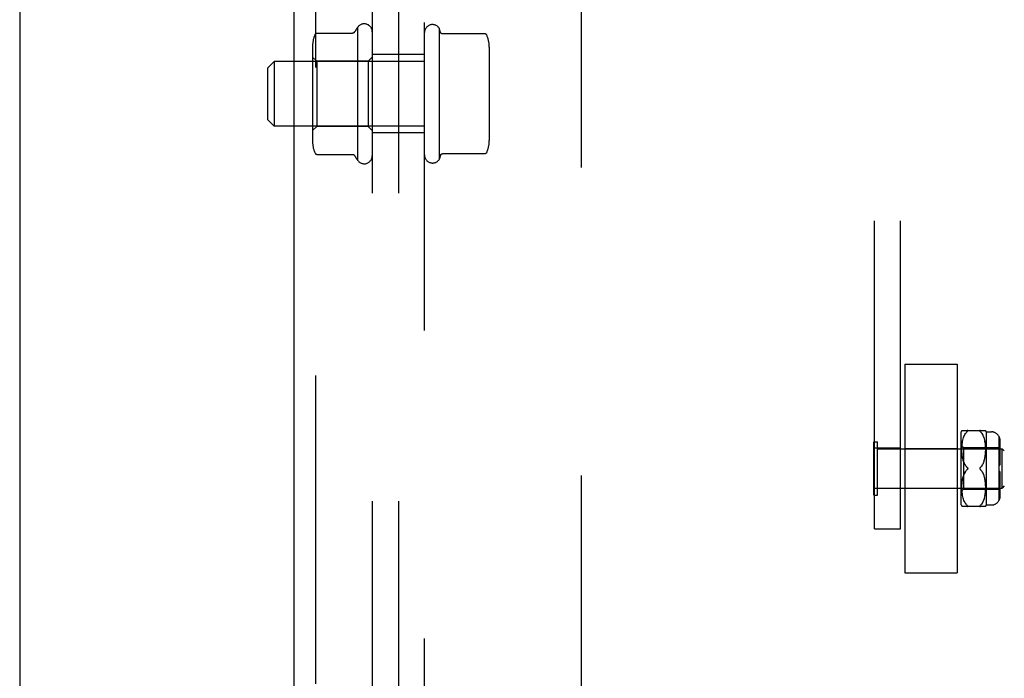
# Model space of a CAD drawing. Header units: inches. Extents: x 0 to 268, y 0 to 174.
# Tile 16 of 125: x 85.46 to 90.17, y 85.42 to 88.58. Entities that reach past the tile are written whole.
import ezdxf

# ---------------------------------------------------------------- set-up
doc = ezdxf.new("R2010")
doc.units = ezdxf.units.IN
doc.header["$LTSCALE"] = 14.754949
doc.header["$MEASUREMENT"] = 0
doc.linetypes.add('HIDDEN', pattern=[0.2, 0.1, -0.1])
for name, color, linetype in [('DEFAULT_2', 8, 'HIDDEN'), ('LEFT_OR_SECONDARY_DOOR_ASSEMBLY', 7, 'CONTINUOUS'), ('RIGHT_OR_MAIN_DOOR_ASSEMBLY', 7, 'CONTINUOUS'), ('SUBPANEL', 7, 'CONTINUOUS')]:
    doc.layers.add(name, color=color, linetype=linetype)

msp = doc.modelspace()

# ---------------------------------------------------------------- linework, layer by layer
at = {"layer": 'DEFAULT_2', "color": 8, "linetype": 'HIDDEN'}
for p, q in [((88.1433, 127.7086), (88.1433, 54.7386)), ((89.5473, 86.1392), (89.5473, 92.3384)), ((89.6723, 86.1392), (89.6723, 92.3384)), ((89.6923, 86.9293), (89.9423, 86.9293)), ((89.6923, 86.9293), (89.6923, 85.9293)), ((89.9423, 86.9293), (89.9423, 85.9293)), ((89.9623, 86.2543), (89.9623, 86.6043)), ((89.9655, 86.6111), (90.0792, 86.6111)), ((89.97, 86.5653), (89.9716, 86.5715)), ((89.9716, 86.5714), (89.9734, 86.5771)), ((89.9733, 86.577), (89.9754, 86.5824)), ((89.9753, 86.5823), (89.9775, 86.5872)), ((89.9775, 86.5872), (89.9799, 86.5918)), ((89.9799, 86.5917), (89.9824, 86.5959)), ((89.9931, 86.6085), (89.9927, 86.6079)), ((90.053, 86.6068), (90.0537, 86.6061)), ((90.0622, 86.5959), (90.0595, 86.5997)), ((90.0648, 86.5918), (90.0622, 86.5959)), ((90.0672, 86.5872), (90.0648, 86.5918)), ((90.0693, 86.5823), (90.0671, 86.5873)), ((90.0713, 86.5771), (90.0693, 86.5824)), ((90.0731, 86.5714), (90.0713, 86.5772)), ((90.0746, 86.5654), (90.073, 86.5716)), ((90.0823, 86.6043), (90.1073, 86.6043)), ((90.0823, 86.6043), (90.0823, 86.2543)), ((90.1423, 86.5836), (90.1423, 86.2749)), ((89.5433, 86.5573), (89.5613, 86.5573)), ((89.5433, 86.3013), (89.5433, 86.5573)), ((89.6723, 86.5258), (89.5473, 86.5258)), ((89.5613, 86.3013), (89.5613, 86.5573)), ((89.5613, 86.5233), (90.1583, 86.5233)), ((89.6923, 86.5243), (89.9423, 86.5243)), ((89.9623, 86.5393), (89.9723, 86.5293)), ((89.9655, 86.5232), (89.9657, 86.5307)), ((89.9655, 86.5161), (89.9655, 86.5234)), ((89.9657, 86.5304), (89.9661, 86.538)), ((89.9661, 86.5378), (89.9667, 86.5453)), ((89.9667, 86.5451), (89.9676, 86.5524)), ((89.9676, 86.5521), (89.9687, 86.5591)), ((89.9687, 86.5589), (89.9701, 86.5655)), ((89.9723, 86.5293), (90.1423, 86.5293)), ((89.9723, 86.5293), (89.9723, 86.3293)), ((90.076, 86.559), (90.0746, 86.5656)), ((90.0771, 86.5523), (90.0759, 86.5592)), ((90.078, 86.5453), (90.0771, 86.5525)), ((90.0786, 86.5381), (90.0779, 86.5455)), ((90.079, 86.5308), (90.0786, 86.5383)), ((90.0792, 86.5236), (90.079, 86.531)), ((90.0792, 86.5165), (90.0792, 86.5238)), ((90.1423, 86.5509), (90.1473, 86.5509)), ((90.1423, 86.5259), (90.1473, 86.5259)), ((90.1473, 86.5634), (90.1473, 86.5259)), ((90.1683, 86.5133), (90.1583, 86.5233)), ((90.1583, 86.5207), (90.1583, 86.5233)), ((90.1583, 86.3353), (90.1583, 86.5233)), ((89.9657, 86.5093), (89.9655, 86.5163)), ((89.966, 86.5028), (89.9657, 86.5095)), ((89.9666, 86.4967), (89.966, 86.503)), ((89.9672, 86.491), (89.9666, 86.4969)), ((89.968, 86.4856), (89.9672, 86.4911)), ((89.9689, 86.4805), (89.968, 86.4857)), ((89.9699, 86.4758), (89.9689, 86.4806)), ((89.9709, 86.4714), (89.9698, 86.4759)), ((90.0738, 86.4718), (90.0749, 86.4763)), ((90.0749, 86.4762), (90.0759, 86.4811)), ((90.0759, 86.481), (90.0768, 86.4861)), ((90.0768, 86.486), (90.0775, 86.4915)), ((90.0775, 86.4914), (90.0782, 86.4973)), ((90.0782, 86.4972), (90.0787, 86.5035)), ((90.0787, 86.5033), (90.079, 86.5099)), ((90.079, 86.5098), (90.0792, 86.5167)), ((90.1423, 86.5046), (90.1473, 86.5046)), ((90.1473, 86.5135), (90.1473, 86.4443)), ((89.9721, 86.4671), (89.9709, 86.4714)), ((89.9735, 86.4631), (89.9721, 86.4672)), ((89.9784, 86.4515), (89.9804, 86.4477)), ((89.9929, 86.4319), (89.9926, 86.4325)), ((89.9936, 86.4293), (89.9936, 86.4299)), ((89.9936, 86.4286), (89.9936, 86.4293)), ((90.0531, 86.4337), (90.0537, 86.4343)), ((90.062, 86.4442), (90.0643, 86.4479)), ((90.0643, 86.4478), (90.0664, 86.4516)), ((90.0664, 86.4516), (90.0683, 86.4555)), ((90.0682, 86.4555), (90.0699, 86.4594)), ((90.0699, 86.4594), (90.0714, 86.4634)), ((90.0713, 86.4634), (90.0727, 86.4676)), ((90.0727, 86.4675), (90.0739, 86.4718)), ((90.1423, 86.4443), (90.1473, 86.4443)), ((89.9689, 86.378), (89.9699, 86.3827)), ((89.9698, 86.3827), (89.9709, 86.3872)), ((89.9709, 86.3871), (89.9721, 86.3914)), ((89.991, 86.4243), (89.9916, 86.4249)), ((89.9926, 86.4261), (89.9929, 86.4267)), ((90.0526, 86.4255), (90.0521, 86.4261)), ((90.0537, 86.4243), (90.0531, 86.4249)), ((90.0567, 86.4212), (90.0537, 86.4243)), ((90.062, 86.4144), (90.0595, 86.4179)), ((90.0643, 86.4107), (90.062, 86.4144)), ((90.0664, 86.4069), (90.0643, 86.4107)), ((90.0683, 86.403), (90.0664, 86.407)), ((90.0699, 86.3991), (90.0682, 86.4031)), ((90.0714, 86.3951), (90.0699, 86.3992)), ((90.0727, 86.391), (90.0713, 86.3952)), ((90.0739, 86.3867), (90.0727, 86.3911)), ((90.0749, 86.3822), (90.0738, 86.3868)), ((90.0759, 86.3775), (90.0749, 86.3823)), ((90.1473, 86.4143), (90.1423, 86.4143)), ((90.1473, 86.4143), (90.1473, 86.345)), ((89.5613, 86.3353), (90.1583, 86.3353)), ((89.6923, 86.3343), (89.9423, 86.3343)), ((89.9655, 86.3422), (89.9657, 86.3492)), ((89.9655, 86.3351), (89.9655, 86.3424)), ((89.9657, 86.3279), (89.9655, 86.3354)), ((89.9657, 86.349), (89.966, 86.3557)), ((89.966, 86.3555), (89.9666, 86.3618)), ((89.9666, 86.3617), (89.9672, 86.3676)), ((89.9672, 86.3675), (89.968, 86.373)), ((89.968, 86.3729), (89.9689, 86.378)), ((90.0768, 86.3724), (90.0759, 86.3776)), ((90.0775, 86.367), (90.0768, 86.3725)), ((90.0782, 86.3612), (90.0775, 86.3671)), ((90.0787, 86.3551), (90.0782, 86.3614)), ((90.079, 86.3486), (90.0787, 86.3552)), ((90.0792, 86.3418), (90.079, 86.3488)), ((90.079, 86.3276), (90.0792, 86.335)), ((90.0792, 86.3348), (90.0792, 86.342)), ((90.1423, 86.3539), (90.1473, 86.3539)), ((90.1683, 86.3453), (90.1583, 86.3353)), ((89.5433, 86.3013), (89.5613, 86.3013)), ((89.6723, 86.3328), (89.5473, 86.3328)), ((89.9623, 86.3193), (89.9723, 86.3293)), ((89.9661, 86.3205), (89.9657, 86.3281)), ((89.9667, 86.3132), (89.9661, 86.3208)), ((89.9676, 86.3062), (89.9667, 86.3135)), ((89.9687, 86.2994), (89.9676, 86.3064)), ((89.9701, 86.293), (89.9687, 86.2996)), ((89.9716, 86.287), (89.97, 86.2932)), ((89.9734, 86.2814), (89.9716, 86.2872)), ((89.9723, 86.3293), (90.1423, 86.3293)), ((90.073, 86.287), (90.0746, 86.2931)), ((90.0746, 86.293), (90.076, 86.2995)), ((90.0759, 86.2993), (90.0771, 86.3063)), ((90.0771, 86.306), (90.078, 86.3133)), ((90.0779, 86.313), (90.0786, 86.3205)), ((90.0786, 86.3203), (90.079, 86.3278)), ((90.1423, 86.3327), (90.1473, 86.3327)), ((90.1423, 86.3077), (90.1473, 86.3077)), ((90.1473, 86.3327), (90.1473, 86.2951)), ((90.0792, 86.2474), (89.9655, 86.2474)), ((89.9754, 86.2762), (89.9733, 86.2816)), ((89.9775, 86.2713), (89.9753, 86.2763)), ((89.9799, 86.2668), (89.9775, 86.2714)), ((89.9824, 86.2626), (89.9799, 86.2669)), ((89.9852, 86.2589), (89.9824, 86.2627)), ((89.9922, 86.2512), (89.9927, 86.2506)), ((90.0622, 86.2626), (90.0648, 86.2668)), ((90.0648, 86.2668), (90.0672, 86.2713)), ((90.0671, 86.2712), (90.0693, 86.2762)), ((90.0713, 86.2815), (90.0693, 86.2762)), ((90.0823, 86.2543), (90.1073, 86.2543)), ((89.5473, 86.1392), (89.6723, 86.1392)), ((89.6923, 85.9293), (89.9423, 85.9293))]:
    msp.add_line(p, q, dxfattribs=at)
for points in [[(89.991, 86.6061), (89.988, 86.6031), (89.9851, 86.5997), (89.9824, 86.5959)], [(89.9931, 86.6085), (89.9934, 86.609), (89.9936, 86.6094), (89.9936, 86.6098), (89.9936, 86.6102), (89.9934, 86.6105), (89.9931, 86.6107), (89.9927, 86.6109), (89.9922, 86.611), (89.9917, 86.6111), (89.991, 86.6111)], [(89.991, 86.6061), (89.9917, 86.6068), (89.9922, 86.6074), (89.9927, 86.608)], [(89.9922, 86.611), (89.9927, 86.6109), (89.9931, 86.6107), (89.9934, 86.6104), (89.9936, 86.6101), (89.9936, 86.6098), (89.9936, 86.6094), (89.9934, 86.6089), (89.9931, 86.6085)], [(90.0537, 86.6111), (90.053, 86.6111), (90.0524, 86.611), (90.0519, 86.6109), (90.0516, 86.6107), (90.0513, 86.6104), (90.0511, 86.6101), (90.0511, 86.6098), (90.0511, 86.6094), (90.0513, 86.6089), (90.0516, 86.6084), (90.052, 86.6079), (90.0525, 86.6074)], [(90.053, 86.6068), (90.0524, 86.6074), (90.0519, 86.608), (90.0516, 86.6085), (90.0513, 86.609), (90.0511, 86.6094), (90.0511, 86.6098), (90.0511, 86.6102), (90.0513, 86.6105), (90.0516, 86.6107), (90.052, 86.6109), (90.0525, 86.611), (90.053, 86.6111)], [(90.0537, 86.6061), (90.0567, 86.6031), (90.0595, 86.5997)], [(90.1473, 86.5634), (90.1473, 86.5654), (90.1472, 86.5674), (90.1469, 86.5694), (90.1465, 86.5715), (90.1461, 86.5735), (90.1455, 86.5755), (90.1448, 86.5775), (90.1441, 86.5794), (90.1432, 86.5812), (90.1423, 86.5829)], [(90.1423, 86.5829), (90.1435, 86.5808), (90.1444, 86.5785), (90.1453, 86.576), (90.1461, 86.5735), (90.1466, 86.571), (90.147, 86.5684), (90.1473, 86.5659), (90.1473, 86.5634)], [(90.1461, 86.5419), (90.1453, 86.5437), (90.1444, 86.5454), (90.1435, 86.547), (90.1423, 86.5485)], [(90.1465, 86.5192), (90.1461, 86.5207), (90.1455, 86.5221), (90.1448, 86.5235), (90.1441, 86.5248), (90.1432, 86.5261), (90.1423, 86.5273)], [(90.1461, 86.5419), (90.1466, 86.5401), (90.147, 86.5383), (90.1473, 86.5365), (90.1473, 86.5348)], [(90.1465, 86.5192), (90.1469, 86.5178), (90.1472, 86.5163), (90.1473, 86.5149), (90.1473, 86.5135)], [(89.9735, 86.4631), (89.9749, 86.4591), (89.9765, 86.4553)], [(89.991, 86.4343), (89.988, 86.4373), (89.9852, 86.4406), (89.9827, 86.4441), (89.9804, 86.4477), (89.9784, 86.4515), (89.9765, 86.4553), (89.9749, 86.4592)], [(89.9852, 86.4406), (89.988, 86.4373), (89.991, 86.4343)], [(89.991, 86.4343), (89.9916, 86.4337), (89.9921, 86.4331), (89.9926, 86.4325), (89.9929, 86.4319), (89.9932, 86.4312), (89.9935, 86.4306), (89.9936, 86.4299)], [(89.9921, 86.4331), (89.9916, 86.4337), (89.991, 86.4343)], [(89.9936, 86.4286), (89.9935, 86.428), (89.9932, 86.4273), (89.9929, 86.4267), (89.9926, 86.4261), (89.9921, 86.4255), (89.9916, 86.4249)], [(90.0531, 86.4337), (90.0526, 86.4331), (90.0521, 86.4325), (90.0517, 86.4319), (90.0514, 86.4312), (90.0512, 86.4306), (90.0511, 86.4299), (90.0511, 86.4293)], [(90.0511, 86.4293), (90.0511, 86.4286), (90.0512, 86.428), (90.0514, 86.4273), (90.0517, 86.4267), (90.0521, 86.4261), (90.0526, 86.4255), (90.0531, 86.4249), (90.0537, 86.4243)], [(90.062, 86.4442), (90.0595, 86.4407), (90.0567, 86.4374), (90.0537, 86.4343)], [(89.9765, 86.4033), (89.9749, 86.3994), (89.9734, 86.3954), (89.9721, 86.3914)], [(89.9749, 86.3994), (89.9765, 86.4033), (89.9784, 86.4071), (89.9804, 86.4108), (89.9827, 86.4145), (89.9852, 86.4179), (89.988, 86.4212), (89.991, 86.4243)], [(89.9852, 86.4179), (89.9827, 86.4145), (89.9804, 86.4108), (89.9784, 86.4071)], [(90.0537, 86.4243), (90.0567, 86.4212), (90.0595, 86.4179)], [(90.1423, 86.3312), (90.1435, 86.3328), (90.1444, 86.3344), (90.1453, 86.3361), (90.1461, 86.3379)], [(90.1473, 86.345), (90.1473, 86.3433), (90.147, 86.3415), (90.1466, 86.3397), (90.1461, 86.3379)], [(90.0693, 86.2761), (90.0713, 86.2813), (90.0731, 86.2871)], [(90.1423, 86.31), (90.1432, 86.3113), (90.1441, 86.3125), (90.1448, 86.3139), (90.1455, 86.3153), (90.1461, 86.3167), (90.1465, 86.3181)], [(90.1473, 86.2951), (90.1473, 86.2927), (90.147, 86.2902), (90.1466, 86.2876), (90.1461, 86.285), (90.1453, 86.2825), (90.1444, 86.2801), (90.1435, 86.2778), (90.1423, 86.2756)], [(90.1423, 86.2756), (90.1432, 86.2774), (90.1441, 86.2792), (90.1448, 86.2811), (90.1455, 86.283), (90.1461, 86.285), (90.1465, 86.2871), (90.1469, 86.2891), (90.1472, 86.2912), (90.1473, 86.2931), (90.1473, 86.2951)], [(90.1473, 86.3238), (90.1473, 86.3224), (90.1472, 86.321), (90.1469, 86.3196), (90.1465, 86.3181)], [(89.9852, 86.2589), (89.988, 86.2554), (89.991, 86.2524)], [(89.9922, 86.2512), (89.9917, 86.2518), (89.991, 86.2524)], [(89.991, 86.2474), (89.9917, 86.2474), (89.9922, 86.2475), (89.9927, 86.2477), (89.9931, 86.2479), (89.9934, 86.2481), (89.9936, 86.2484), (89.9936, 86.2488), (89.9936, 86.2492), (89.9934, 86.2496), (89.9931, 86.2501)], [(89.9927, 86.2506), (89.9931, 86.2501), (89.9934, 86.2496), (89.9936, 86.2491), (89.9936, 86.2487), (89.9936, 86.2484), (89.9934, 86.2481), (89.9931, 86.2478), (89.9927, 86.2477), (89.9922, 86.2475)], [(90.0537, 86.2524), (90.053, 86.2518), (90.0524, 86.2512), (90.0519, 86.2506), (90.0516, 86.2501), (90.0513, 86.2496), (90.0511, 86.2491), (90.0511, 86.2487), (90.0511, 86.2484), (90.0513, 86.2481), (90.0516, 86.2478), (90.052, 86.2477), (90.0525, 86.2475), (90.053, 86.2474), (90.0537, 86.2474)], [(90.053, 86.2474), (90.0524, 86.2475), (90.0519, 86.2477), (90.0516, 86.2479), (90.0513, 86.2481), (90.0511, 86.2484), (90.0511, 86.2488), (90.0511, 86.2492), (90.0513, 86.2496), (90.0516, 86.2501), (90.052, 86.2506), (90.0525, 86.2512)], [(90.0622, 86.2626), (90.0595, 86.2589), (90.0567, 86.2554), (90.0537, 86.2524)]]:
    msp.add_lwpolyline(points, dxfattribs=at)
for centre, radius, start, end in [((90.0187, 86.5829), 0.0603, 151.9212, 159.2516), ((90.026, 86.5829), 0.0603, 20.7484, 28.0821), ((90.1073, 86.5643), 0.04, 28.955, 90), ((90.0187, 86.2756), 0.0603, 200.7484, 208.0788), ((90.026, 86.2756), 0.0603, 331.9179, 339.2516), ((90.1073, 86.2943), 0.04, 270, 331.045)]:
    msp.add_arc(centre, radius, start, end, dxfattribs=at)
at = {"layer": 'LEFT_OR_SECONDARY_DOOR_ASSEMBLY', "color": 3, "linetype": 'Continuous'}
msp.add_line((85.4558, 128.3696), (85.4558, 54.0776), dxfattribs=at)
at = {"layer": 'RIGHT_OR_MAIN_DOOR_ASSEMBLY', "color": 8, "linetype": 'HIDDEN'}
msp.add_line((86.8723, 101.6286), (86.8723, 80.8186), dxfattribs=at)
at = {"layer": 'RIGHT_OR_MAIN_DOOR_ASSEMBLY', "color": 3, "linetype": 'Continuous'}
msp.add_line((86.7683, 101.4736), (86.7683, 80.9736), dxfattribs=at)
at = {"layer": 'SUBPANEL', "color": 8, "linetype": 'HIDDEN'}
for p, q in [((87.1433, 89.2236), (87.1433, 75.2861)), ((87.2683, 89.2236), (87.2683, 75.2861)), ((87.3933, 75.2861), (87.3933, 89.2236)), ((86.8786, 88.5136), (87.049, 88.5136)), ((87.0733, 88.542), (87.0733, 87.9053)), ((87.4633, 88.5385), (87.4633, 87.9088)), ((87.4703, 88.5177), (87.4633, 88.5385)), ((87.682, 88.5107), (87.4798, 88.5107)), ((86.8573, 88.4504), (86.8573, 87.9969)), ((87.3933, 88.4111), (87.1433, 88.4111)), ((87.7033, 88.4475), (87.7033, 87.9997)), ((86.6433, 88.3486), (86.6733, 88.3786)), ((86.6733, 88.3786), (86.6733, 88.0686)), ((87.3933, 88.3786), (86.6733, 88.3786)), ((86.8773, 88.3796), (86.8573, 88.3996)), ((86.8773, 88.3796), (86.8773, 88.0676)), ((87.1233, 88.3796), (86.8773, 88.3796)), ((87.1233, 88.3796), (87.1433, 88.3996)), ((87.1233, 88.3796), (87.1233, 88.0676)), ((86.6433, 88.0986), (86.6433, 88.3486)), ((86.6433, 88.0986), (86.6733, 88.0686)), ((87.3933, 88.0686), (86.6733, 88.0686)), ((86.8773, 88.0676), (86.8573, 88.0476)), ((87.1233, 88.0676), (86.8773, 88.0676)), ((87.1233, 88.0676), (87.1433, 88.0476)), ((87.3933, 88.0361), (87.1433, 88.0361)), ((87.682, 87.9365), (87.4798, 87.9365)), ((86.8786, 87.9336), (87.049, 87.9336)), ((87.4703, 87.9296), (87.4633, 87.9088))]:
    msp.add_line(p, q, dxfattribs=at)
for points in [[(86.8695, 88.5077), (86.8701, 88.5089), (86.8709, 88.51), (86.8718, 88.5109), (86.8728, 88.5118), (86.874, 88.5125), (86.8753, 88.513), (86.8766, 88.5134), (86.878, 88.5136), (86.8786, 88.5136)], [(87.0575, 88.5183), (87.0575, 88.5183), (87.0574, 88.5182), (87.0573, 88.518), (87.0573, 88.5179), (87.0572, 88.5178), (87.0571, 88.5177), (87.057, 88.5176), (87.0569, 88.5174), (87.0568, 88.5173), (87.0567, 88.5172), (87.0566, 88.517), (87.0564, 88.5169), (87.0563, 88.5168), (87.0562, 88.5166), (87.056, 88.5165), (87.0559, 88.5163), (87.0557, 88.5162), (87.0555, 88.516), (87.0554, 88.5159), (87.0552, 88.5157), (87.055, 88.5156), (87.0547, 88.5154), (87.0545, 88.5153), (87.0543, 88.5151), (87.054, 88.5149), (87.0537, 88.5148), (87.0534, 88.5146), (87.053, 88.5145), (87.0527, 88.5143), (87.0523, 88.5142), (87.0518, 88.514), (87.0514, 88.5139), (87.0508, 88.5138), (87.0502, 88.5137), (87.0495, 88.5136), (87.049, 88.5136)], [(87.4798, 88.5107), (87.4796, 88.5107), (87.479, 88.5108), (87.4786, 88.5108), (87.4781, 88.5109), (87.4777, 88.511), (87.4773, 88.5111), (87.4769, 88.5112), (87.4766, 88.5113), (87.4763, 88.5114), (87.476, 88.5115), (87.4757, 88.5116), (87.4754, 88.5118), (87.4752, 88.5119), (87.4749, 88.512), (87.4747, 88.5121), (87.4745, 88.5123), (87.4743, 88.5124), (87.4741, 88.5125), (87.4739, 88.5127), (87.4737, 88.5128), (87.4736, 88.5129), (87.4734, 88.5131), (87.4733, 88.5132), (87.4731, 88.5133), (87.473, 88.5135), (87.4728, 88.5136), (87.4727, 88.5137), (87.4726, 88.5138), (87.4725, 88.514), (87.4724, 88.5141), (87.4723, 88.5142), (87.4722, 88.5143), (87.4721, 88.5144), (87.472, 88.5146), (87.4719, 88.5147), (87.4718, 88.5148), (87.4717, 88.5149), (87.4716, 88.515), (87.4715, 88.5151), (87.4715, 88.5153), (87.4714, 88.5154), (87.4713, 88.5155), (87.4713, 88.5156), (87.4712, 88.5157), (87.4711, 88.5158), (87.4711, 88.5159), (87.471, 88.516), (87.471, 88.5161), (87.4709, 88.5162), (87.4709, 88.5163), (87.4708, 88.5164), (87.4708, 88.5165), (87.4707, 88.5166), (87.4707, 88.5167), (87.4706, 88.5168), (87.4706, 88.5169), (87.4706, 88.517), (87.4705, 88.5171), (87.4705, 88.5172), (87.4704, 88.5172), (87.4704, 88.5173), (87.4704, 88.5174), (87.4704, 88.5175), (87.4703, 88.5176), (87.4703, 88.5177)], [(87.6912, 88.5048), (87.6904, 88.5063), (87.6894, 88.5076), (87.6881, 88.5087), (87.6867, 88.5096), (87.6851, 88.5103), (87.6834, 88.5107), (87.682, 88.5107)], [(86.8695, 87.9395), (86.8701, 87.9384), (86.8709, 87.9373), (86.8718, 87.9363), (86.8728, 87.9354), (86.874, 87.9347), (86.8753, 87.9342), (86.8766, 87.9338), (86.878, 87.9336), (86.8786, 87.9336)], [(87.4703, 87.9296), (87.4703, 87.9296), (87.4704, 87.9297), (87.4704, 87.9298), (87.4704, 87.9299), (87.4704, 87.93), (87.4705, 87.9301), (87.4705, 87.9302), (87.4706, 87.9303), (87.4706, 87.9304), (87.4706, 87.9304), (87.4707, 87.9305), (87.4707, 87.9306), (87.4708, 87.9307), (87.4708, 87.9308), (87.4709, 87.9309), (87.4709, 87.931), (87.471, 87.9311), (87.471, 87.9312), (87.4711, 87.9313), (87.4711, 87.9314), (87.4712, 87.9315), (87.4713, 87.9317), (87.4713, 87.9318), (87.4714, 87.9319), (87.4715, 87.932), (87.4715, 87.9321), (87.4716, 87.9322), (87.4717, 87.9323), (87.4718, 87.9324), (87.4719, 87.9326), (87.472, 87.9327), (87.4721, 87.9328), (87.4722, 87.9329), (87.4723, 87.933), (87.4724, 87.9332), (87.4725, 87.9333), (87.4726, 87.9334), (87.4727, 87.9335), (87.4728, 87.9337), (87.473, 87.9338), (87.4731, 87.9339), (87.4733, 87.934), (87.4734, 87.9342), (87.4736, 87.9343), (87.4737, 87.9344), (87.4739, 87.9346), (87.4741, 87.9347), (87.4743, 87.9348), (87.4745, 87.935), (87.4747, 87.9351), (87.4749, 87.9352), (87.4752, 87.9353), (87.4754, 87.9355), (87.4757, 87.9356), (87.476, 87.9357), (87.4763, 87.9358), (87.4766, 87.936), (87.4769, 87.9361), (87.4773, 87.9362), (87.4777, 87.9363), (87.4781, 87.9363), (87.4786, 87.9364), (87.479, 87.9365), (87.4796, 87.9365), (87.4798, 87.9365)], [(87.6912, 87.9424), (87.6904, 87.941), (87.6894, 87.9397), (87.6881, 87.9385), (87.6867, 87.9376), (87.6851, 87.937), (87.6834, 87.9366), (87.682, 87.9365)], [(87.049, 87.9336), (87.0495, 87.9336), (87.0501, 87.9335), (87.0507, 87.9335), (87.0512, 87.9334), (87.0516, 87.9333), (87.052, 87.9331), (87.0524, 87.933), (87.0528, 87.9329), (87.0531, 87.9327), (87.0534, 87.9326), (87.0537, 87.9324), (87.054, 87.9323), (87.0542, 87.9322), (87.0544, 87.932), (87.0547, 87.9319), (87.0549, 87.9317), (87.0551, 87.9316), (87.0552, 87.9314), (87.0554, 87.9313), (87.0556, 87.9312), (87.0557, 87.931), (87.0559, 87.9309), (87.056, 87.9308), (87.0561, 87.9306), (87.0563, 87.9305), (87.0564, 87.9304), (87.0565, 87.9303), (87.0566, 87.9301), (87.0567, 87.93), (87.0568, 87.9299), (87.0569, 87.9298), (87.057, 87.9297), (87.0571, 87.9295), (87.0572, 87.9294), (87.0572, 87.9293), (87.0573, 87.9292), (87.0574, 87.9291), (87.0574, 87.929), (87.0575, 87.929)]]:
    msp.add_lwpolyline(points, dxfattribs=at)
for centre, radius, start, end in [((87.105, 88.5203), 0.0384, 0, 145.5503), ((87.4317, 88.5168), 0.0384, 34.4497, 180), ((86.9985, 88.4504), 0.1412, 156.05, 180), ((87.5231, 88.2236), 0.551, 144.7108, 147.6847), ((87.5621, 88.4475), 0.1412, 0, 23.95), ((86.9985, 87.9969), 0.1412, 180, 203.95), ((87.5621, 87.9997), 0.1412, 336.05, 360), ((87.5231, 88.2236), 0.551, 212.3153, 215.2892), ((87.105, 87.927), 0.0384, 214.4497, 360), ((87.4317, 87.9305), 0.0384, 180, 325.5503)]:
    msp.add_arc(centre, radius, start, end, dxfattribs=at)

doc.saveas('drawing.dxf')
